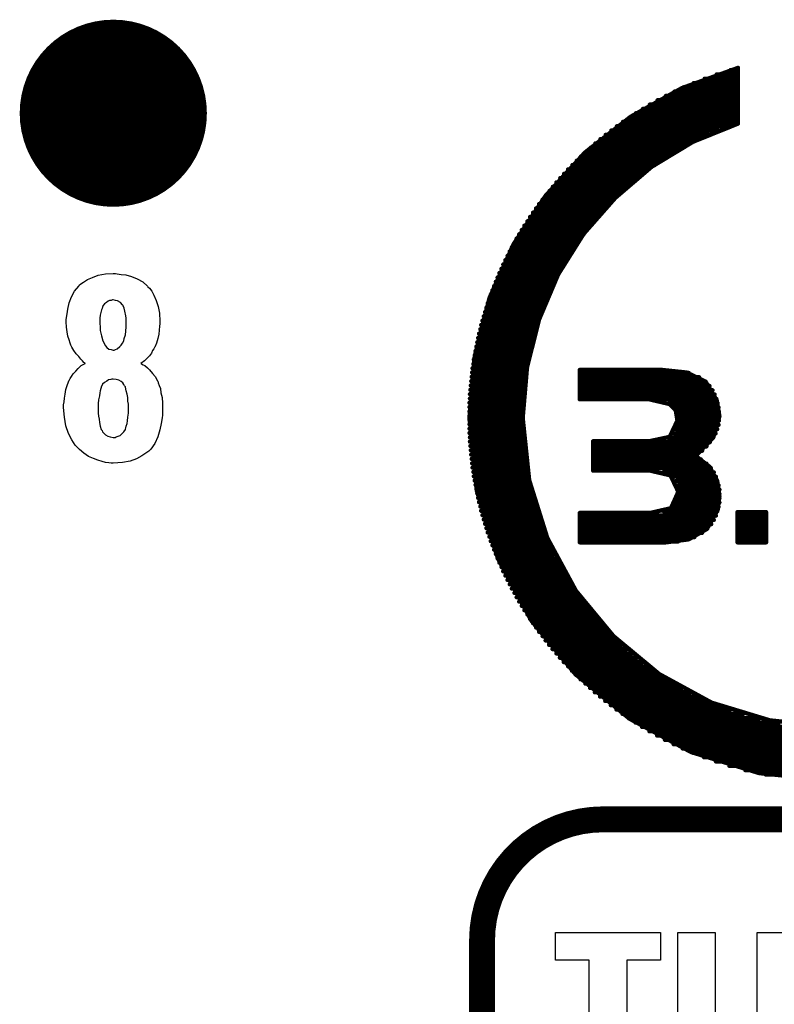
# Model space of a CAD drawing. Extents: x -0.07 to 0.95, y -0.15 to 2.1.
# Tile 15 of 25: x 0.64 to 0.81, y 0.71 to 0.94. Entities that reach past the tile are written whole.
import ezdxf

# ---------------------------------------------------------------- set-up
doc = ezdxf.new("R2010")
doc.units = 0
doc.layers.get('0').update_dxf_attribs({"linetype": 'CONTINUOUS'})
doc.layers.add('gto', color=2, linetype='CONTINUOUS')
doc.layers.add('gts', color=1, linetype='CONTINUOUS')

# ---------------------------------------------------------------- blocks, each defined once
blk = doc.blocks.new('D32')
at = {"const_width": 0.003}
blk.add_lwpolyline([(-0.0015, 0, 1), (0.0015, 0, 1)], format="xyb", close=True, dxfattribs=at)
blk = doc.blocks.new('D63')
at = {"const_width": 0.0005}
blk.add_lwpolyline([(-0.00025, 0, 1), (0.00025, 0, 1)], format="xyb", close=True, dxfattribs=at)
blk = doc.blocks.new('D39')
at = {"const_width": 0.02165}
blk.add_lwpolyline([(-0.010825, 0, 1), (0.010825, 0, 1)], format="xyb", close=True, dxfattribs=at)

msp = doc.modelspace()

# ---------------------------------------------------------------- linework, layer by layer
at = {"layer": 'gto', "color": 2}
for points, const_width in [([(0.7882, 0.9192), (0.8012, 0.9239)], 0.001), ([(0.7963, 0.9224), (0.8012, 0.9224)], 0.001), ([(0.7995, 0.9234), (0.8012, 0.9234)], 0.001), ([(0.8012, 0.911), (0.8012, 0.9239)], 0.001), ([(0.791, 0.9204), (0.8012, 0.9204)], 0.001), ([(0.7935, 0.9214), (0.8012, 0.9214)], 0.001), ([(0.7764, 0.9126), (0.7882, 0.9192)], 0.001), ([(0.7865, 0.9184), (0.8012, 0.9184)], 0.001), ([(0.7886, 0.9194), (0.8012, 0.9194)], 0.001), ([(0.7826, 0.9164), (0.8012, 0.9164)], 0.001), ([(0.7845, 0.9174), (0.8012, 0.9174)], 0.001), ([(0.7776, 0.9134), (0.8012, 0.9134)], 0.001), ([(0.7792, 0.9144), (0.8012, 0.9144)], 0.001), ([(0.7808, 0.9154), (0.8012, 0.9154)], 0.001), ([(0.7658, 0.9043), (0.7764, 0.9126)], 0.001), ([(0.7746, 0.9114), (0.8012, 0.9114)], 0.001), ([(0.7761, 0.9124), (0.8012, 0.9124)], 0.001), ([(0.7908, 0.9068), (0.8012, 0.911)], 0.001), ([(0.7719, 0.9094), (0.7967, 0.9094)], 0.001), ([(0.7732, 0.9104), (0.7994, 0.9104)], 0.001), ([(0.7682, 0.9064), (0.7901, 0.9064)], 0.001), ([(0.7694, 0.9074), (0.7921, 0.9074)], 0.001), ([(0.7706, 0.9084), (0.7943, 0.9084)], 0.001), ([(0.7812, 0.901), (0.7908, 0.9068)], 0.001), ([(0.7567, 0.8943), (0.7658, 0.9043)], 0.001), ([(0.766, 0.9044), (0.7865, 0.9044)], 0.001), ([(0.7671, 0.9054), (0.7882, 0.9054)], 0.001), ([(0.7639, 0.9024), (0.7833, 0.9024)], 0.001), ([(0.7649, 0.9034), (0.7849, 0.9034)], 0.001), ([(0.7619, 0.9004), (0.7805, 0.9004)], 0.001), ([(0.7629, 0.9014), (0.7819, 0.9014)], 0.001), ([(0.7728, 0.8938), (0.7812, 0.901)], 0.001), ([(0.7592, 0.8974), (0.7767, 0.8974)], 0.001), ([(0.7601, 0.8984), (0.7779, 0.8984)], 0.001), ([(0.761, 0.8994), (0.7792, 0.8994)], 0.001), ([(0.7576, 0.8954), (0.7744, 0.8954)], 0.001), ([(0.7584, 0.8964), (0.7756, 0.8964)], 0.001), ([(0.7493, 0.8831), (0.7567, 0.8943)], 0.001), ([(0.756, 0.8934), (0.7724, 0.8934)], 0.001), ([(0.7568, 0.8944), (0.7734, 0.8944)], 0.001), ([(0.7655, 0.8855), (0.7728, 0.8938)], 0.001), ([(0.7545, 0.8914), (0.7704, 0.8914)], 0.001), ([(0.7552, 0.8924), (0.7714, 0.8924)], 0.001), ([(0.7525, 0.8884), (0.7678, 0.8884)], 0.001), ([(0.7531, 0.8894), (0.7687, 0.8894)], 0.001), ([(0.7538, 0.8904), (0.7695, 0.8904)], 0.001), ([(0.7512, 0.8864), (0.7662, 0.8864)], 0.001), ([(0.7518, 0.8874), (0.767, 0.8874)], 0.001), ([(0.75, 0.8844), (0.7647, 0.8844)], 0.001), ([(0.7506, 0.8854), (0.7655, 0.8854)], 0.001), ([(0.7596, 0.8761), (0.7655, 0.8855)], 0.001), ([(0.7437, 0.8706), (0.7493, 0.8831)], 0.001), ([(0.7484, 0.8814), (0.7627, 0.8814)], 0.001), ([(0.7489, 0.8824), (0.7634, 0.8824)], 0.001), ([(0.7495, 0.8834), (0.764, 0.8834)], 0.001), ([(0.7474, 0.8794), (0.7615, 0.8794)], 0.001), ([(0.7479, 0.8804), (0.7621, 0.8804)], 0.001), ([(0.7465, 0.8774), (0.7603, 0.8774)], 0.001), ([(0.7469, 0.8784), (0.7609, 0.8784)], 0.001), ([(0.7456, 0.8754), (0.7593, 0.8754)], 0.001), ([(0.746, 0.8764), (0.7598, 0.8764)], 0.001), ([(0.7552, 0.8657), (0.7596, 0.8761)], 0.001), ([(0.7444, 0.8724), (0.7578, 0.8724)], 0.001), ([(0.7448, 0.8734), (0.7583, 0.8734)], 0.001), ([(0.7452, 0.8744), (0.7588, 0.8744)], 0.001), ([(0.7403, 0.8571), (0.7437, 0.8706)], 0.001), ([(0.7437, 0.8704), (0.7569, 0.8704)], 0.001), ([(0.744, 0.8714), (0.7574, 0.8714)], 0.001), ([(0.743, 0.8684), (0.7561, 0.8684)], 0.001), ([(0.7433, 0.8694), (0.7565, 0.8694)], 0.001), ([(0.7421, 0.8654), (0.7551, 0.8654)], 0.001), ([(0.7424, 0.8664), (0.7554, 0.8664)], 0.001), ([(0.7427, 0.8674), (0.7558, 0.8674)], 0.001), ([(0.7524, 0.8546), (0.7552, 0.8657)], 0.001), ([(0.7416, 0.8634), (0.7544, 0.8634)], 0.001), ([(0.7418, 0.8644), (0.7547, 0.8644)], 0.001), ([(0.7411, 0.8614), (0.7539, 0.8614)], 0.001), ([(0.7413, 0.8624), (0.7541, 0.8624)], 0.001), ([(0.7407, 0.8594), (0.7534, 0.8594)], 0.001), ([(0.7409, 0.8604), (0.7536, 0.8604)], 0.001), ([(0.7391, 0.8429), (0.7403, 0.8571)], 0.001), ([(0.7401, 0.8564), (0.7527, 0.8564)], 0.001), ([(0.7403, 0.8574), (0.7529, 0.8574)], 0.001), ([(0.7405, 0.8584), (0.7531, 0.8584)], 0.001), ([(0.7398, 0.8544), (0.7524, 0.8544)], 0.001), ([(0.74, 0.8554), (0.7525, 0.8554)], 0.001), ([(0.7514, 0.8429), (0.7524, 0.8546)], 0.001), ([(0.7646, 0.854), (0.7836, 0.854)], 0.001), ([(0.7646, 0.8472), (0.7646, 0.854)], 0.001), ([(0.7836, 0.854), (0.7893, 0.8534)], 0.001), ([(0.7396, 0.8524), (0.7521, 0.8524)], 0.001), ([(0.7397, 0.8534), (0.7522, 0.8534)], 0.001), ([(0.7646, 0.8533), (0.7898, 0.8533)], 0.001), ([(0.7646, 0.8523), (0.7922, 0.8523)], 0.001), ([(0.7893, 0.8534), (0.7937, 0.8513)], 0.001), ([(0.7393, 0.8494), (0.7517, 0.8494)], 0.001), ([(0.7394, 0.8504), (0.7518, 0.8504)], 0.001), ([(0.7395, 0.8514), (0.7519, 0.8514)], 0.001), ([(0.7646, 0.8513), (0.7937, 0.8513)], 0.001), ([(0.7646, 0.8503), (0.7946, 0.8503)], 0.001), ([(0.7937, 0.8513), (0.7963, 0.8469)], 0.001), ([(0.7392, 0.8484), (0.7517, 0.8484)], 0.001), ([(0.7392, 0.8474), (0.7516, 0.8474)], 0.001), ([(0.7646, 0.8493), (0.7953, 0.8493)], 0.001), ([(0.7646, 0.8483), (0.7958, 0.8483)], 0.001), ([(0.7646, 0.8473), (0.7962, 0.8473)], 0.001), ([(0.7646, 0.8472), (0.7807, 0.8472)], 0.001), ([(0.7807, 0.8472), (0.7854, 0.8461)], 0.001), ([(0.7391, 0.8464), (0.7515, 0.8464)], 0.001), ([(0.7391, 0.8454), (0.7515, 0.8454)], 0.001), ([(0.7851, 0.8463), (0.7965, 0.8463)], 0.001), ([(0.7854, 0.8461), (0.7868, 0.8447)], 0.001), ([(0.7864, 0.8453), (0.7967, 0.8453)], 0.001), ([(0.7963, 0.8469), (0.7969, 0.8433)], 0.001), ([(0.7391, 0.8444), (0.7515, 0.8444)], 0.001), ([(0.7391, 0.8434), (0.7514, 0.8434)], 0.001), ([(0.7391, 0.8429), (0.7408, 0.826)], 0.001), ([(0.7514, 0.8429), (0.7529, 0.8285)], 0.001), ([(0.7868, 0.8447), (0.7872, 0.8423)], 0.001), ([(0.7869, 0.8443), (0.7968, 0.8443)], 0.001), ([(0.7872, 0.8433), (0.7969, 0.8433)], 0.001), ([(0.7955, 0.8384), (0.7969, 0.8433)], 0.001), ([(0.7391, 0.8424), (0.7514, 0.8424)], 0.001), ([(0.7391, 0.8414), (0.7515, 0.8414)], 0.001), ([(0.7391, 0.8404), (0.7515, 0.8404)], 0.001), ([(0.7854, 0.8385), (0.7872, 0.8423)], 0.001), ([(0.7869, 0.8403), (0.7964, 0.8403)], 0.001), ([(0.7872, 0.8423), (0.7968, 0.8423)], 0.001), ([(0.7872, 0.8413), (0.7967, 0.8413)], 0.001), ([(0.7391, 0.8394), (0.7515, 0.8394)], 0.001), ([(0.7392, 0.8384), (0.7516, 0.8384)], 0.001), ([(0.7807, 0.8375), (0.7854, 0.8385)], 0.001), ([(0.785, 0.8383), (0.7954, 0.8383)], 0.001), ([(0.7864, 0.8393), (0.796, 0.8393)], 0.001), ([(0.7914, 0.8341), (0.7955, 0.8384)], 0.001), ([(0.7392, 0.8374), (0.7516, 0.8374)], 0.001), ([(0.7393, 0.8364), (0.7517, 0.8364)], 0.001), ([(0.7677, 0.8375), (0.7807, 0.8375)], 0.001), ([(0.7677, 0.8307), (0.7677, 0.8375)], 0.001), ([(0.7677, 0.8373), (0.7947, 0.8373)], 0.001), ([(0.7677, 0.8363), (0.7939, 0.8363)], 0.001), ([(0.7394, 0.8354), (0.7518, 0.8354)], 0.001), ([(0.7395, 0.8344), (0.7519, 0.8344)], 0.001), ([(0.7677, 0.8353), (0.7929, 0.8353)], 0.001), ([(0.7677, 0.8343), (0.7917, 0.8343)], 0.001), ([(0.7914, 0.8341), (0.7946, 0.8316)], 0.001), ([(0.7396, 0.8334), (0.7521, 0.8334)], 0.001), ([(0.7397, 0.8324), (0.7522, 0.8324)], 0.001), ([(0.7398, 0.8314), (0.7524, 0.8314)], 0.001), ([(0.7677, 0.8333), (0.7926, 0.8333)], 0.001), ([(0.7677, 0.8323), (0.7939, 0.8323)], 0.001), ([(0.7677, 0.8313), (0.7949, 0.8313)], 0.001), ([(0.7946, 0.8316), (0.7964, 0.8283)], 0.001), ([(0.74, 0.8304), (0.7525, 0.8304)], 0.001), ([(0.7401, 0.8294), (0.7527, 0.8294)], 0.001), ([(0.7677, 0.8307), (0.7809, 0.8307)], 0.001), ([(0.7809, 0.8307), (0.7856, 0.8296)], 0.001), ([(0.784, 0.8303), (0.7956, 0.8303)], 0.001), ([(0.7856, 0.8296), (0.7874, 0.8258)], 0.001), ([(0.786, 0.8293), (0.7961, 0.8293)], 0.001), ([(0.7403, 0.8284), (0.7529, 0.8284)], 0.001), ([(0.7405, 0.8274), (0.7531, 0.8274)], 0.001), ([(0.7529, 0.8285), (0.7571, 0.8151)], 0.001), ([(0.7869, 0.8283), (0.7964, 0.8283)], 0.001), ([(0.7873, 0.8273), (0.7967, 0.8273)], 0.001), ([(0.7964, 0.8283), (0.7969, 0.8248)], 0.001), ([(0.7407, 0.8264), (0.7534, 0.8264)], 0.001), ([(0.7408, 0.826), (0.7457, 0.8103)], 0.001), ([(0.7409, 0.8254), (0.7536, 0.8254)], 0.001), ([(0.7411, 0.8244), (0.7539, 0.8244)], 0.001), ([(0.7857, 0.822), (0.7874, 0.8258)], 0.001), ([(0.7874, 0.8263), (0.7969, 0.8263)], 0.001), ([(0.7874, 0.8253), (0.7969, 0.8253)], 0.001), ([(0.7965, 0.8216), (0.7969, 0.8248)], 0.001), ([(0.7413, 0.8234), (0.7541, 0.8234)], 0.001), ([(0.7416, 0.8224), (0.7544, 0.8224)], 0.001), ([(0.7861, 0.8223), (0.7967, 0.8223)], 0.001), ([(0.7869, 0.8233), (0.7969, 0.8233)], 0.001), ([(0.7873, 0.8243), (0.7969, 0.8243)], 0.001), ([(0.7418, 0.8214), (0.7547, 0.8214)], 0.001), ([(0.7421, 0.8204), (0.7551, 0.8204)], 0.001), ([(0.7646, 0.8141), (0.7646, 0.8209)], 0.001), ([(0.7646, 0.8209), (0.7809, 0.8209)], 0.001), ([(0.7646, 0.8203), (0.7961, 0.8203)], 0.001), ([(0.7809, 0.8209), (0.7857, 0.822)], 0.001), ([(0.784, 0.8213), (0.7964, 0.8213)], 0.001), ([(0.794, 0.8172), (0.7965, 0.8216)], 0.001), ([(0.8011, 0.8141), (0.8011, 0.8211)], 0.001), ([(0.8011, 0.8211), (0.8077, 0.8211)], 0.001), ([(0.8011, 0.8203), (0.8077, 0.8203)], 0.001), ([(0.8077, 0.8141), (0.8077, 0.8211)], 0.001), ([(0.7424, 0.8194), (0.7554, 0.8194)], 0.001), ([(0.7427, 0.8184), (0.7558, 0.8184)], 0.001), ([(0.7646, 0.8193), (0.7956, 0.8193)], 0.001), ([(0.7646, 0.8183), (0.795, 0.8183)], 0.001), ([(0.8011, 0.8193), (0.8077, 0.8193)], 0.001), ([(0.8011, 0.8183), (0.8077, 0.8183)], 0.001), ([(0.743, 0.8174), (0.7561, 0.8174)], 0.001), ([(0.7433, 0.8164), (0.7565, 0.8164)], 0.001), ([(0.7437, 0.8154), (0.7569, 0.8154)], 0.001), ([(0.7646, 0.8173), (0.7941, 0.8173)], 0.001), ([(0.7646, 0.8163), (0.7929, 0.8163)], 0.001), ([(0.7646, 0.8153), (0.7911, 0.8153)], 0.001), ([(0.7898, 0.8148), (0.794, 0.8172)], 0.001), ([(0.8011, 0.8173), (0.8077, 0.8173)], 0.001), ([(0.8011, 0.8163), (0.8077, 0.8163)], 0.001), ([(0.8011, 0.8153), (0.8077, 0.8153)], 0.001), ([(0.744, 0.8144), (0.7574, 0.8144)], 0.001), ([(0.7444, 0.8134), (0.7578, 0.8134)], 0.001), ([(0.7571, 0.8151), (0.7637, 0.8029)], 0.001), ([(0.7646, 0.8143), (0.7873, 0.8143)], 0.001), ([(0.7646, 0.8141), (0.7845, 0.8141)], 0.001), ([(0.7845, 0.8141), (0.7898, 0.8148)], 0.001), ([(0.8011, 0.8143), (0.8077, 0.8143)], 0.001), ([(0.8011, 0.8141), (0.8077, 0.8141)], 0.001), ([(0.7448, 0.8124), (0.7583, 0.8124)], 0.001), ([(0.7452, 0.8114), (0.7587, 0.8114)], 0.001), ([(0.7456, 0.8104), (0.7592, 0.8104)], 0.001), ([(0.7457, 0.8103), (0.7534, 0.796)], 0.001), ([(0.746, 0.8094), (0.7598, 0.8094)], 0.001), ([(0.7465, 0.8084), (0.7603, 0.8084)], 0.001), ([(0.7469, 0.8074), (0.7609, 0.8074)], 0.001), ([(0.7474, 0.8064), (0.7615, 0.8064)], 0.001), ([(0.7479, 0.8054), (0.7621, 0.8054)], 0.001), ([(0.7484, 0.8044), (0.7627, 0.8044)], 0.001), ([(0.7489, 0.8034), (0.7633, 0.8034)], 0.001), ([(0.7495, 0.8024), (0.764, 0.8024)], 0.001), ([(0.7637, 0.8029), (0.7724, 0.7924)], 0.001), ([(0.75, 0.8014), (0.7647, 0.8014)], 0.001), ([(0.7506, 0.8004), (0.7654, 0.8004)], 0.001), ([(0.7512, 0.7994), (0.7662, 0.7994)], 0.001), ([(0.7518, 0.7984), (0.767, 0.7984)], 0.001), ([(0.7525, 0.7974), (0.7678, 0.7974)], 0.001), ([(0.7531, 0.7964), (0.7686, 0.7964)], 0.001), ([(0.7534, 0.796), (0.7636, 0.7836)], 0.001), ([(0.7538, 0.7954), (0.7695, 0.7954)], 0.001), ([(0.7545, 0.7944), (0.7704, 0.7944)], 0.001), ([(0.7552, 0.7934), (0.7714, 0.7934)], 0.001), ([(0.756, 0.7924), (0.7723, 0.7924)], 0.001), ([(0.7567, 0.7914), (0.7734, 0.7914)], 0.001), ([(0.7575, 0.7904), (0.7744, 0.7904)], 0.001), ([(0.7724, 0.7924), (0.783, 0.7836)], 0.001), ([(0.7583, 0.7894), (0.7755, 0.7894)], 0.001), ([(0.7592, 0.7884), (0.7767, 0.7884)], 0.001), ([(0.76, 0.7874), (0.7779, 0.7874)], 0.001), ([(0.7609, 0.7864), (0.7792, 0.7864)], 0.001), ([(0.7619, 0.7854), (0.7805, 0.7854)], 0.001), ([(0.7628, 0.7844), (0.7819, 0.7844)], 0.001), ([(0.7636, 0.7836), (0.7761, 0.7733)], 0.001), ([(0.7638, 0.7834), (0.7833, 0.7834)], 0.001), ([(0.783, 0.7836), (0.7951, 0.777)], 0.001), ([(0.7648, 0.7824), (0.7849, 0.7824)], 0.001), ([(0.7659, 0.7814), (0.7865, 0.7814)], 0.001), ([(0.767, 0.7804), (0.7882, 0.7804)], 0.001), ([(0.7681, 0.7794), (0.7901, 0.7794)], 0.001), ([(0.7693, 0.7784), (0.7921, 0.7784)], 0.001), ([(0.7705, 0.7774), (0.7943, 0.7774)], 0.001), ([(0.7951, 0.777), (0.8086, 0.7729)], 0.001), ([(0.7718, 0.7764), (0.7967, 0.7764)], 0.001), ([(0.7731, 0.7754), (0.7994, 0.7754)], 0.001), ([(0.7745, 0.7744), (0.8024, 0.7744)], 0.001), ([(0.7759, 0.7734), (0.8061, 0.7734)], 0.001), ([(0.7761, 0.7733), (0.7903, 0.7656)], 0.001), ([(0.7775, 0.7724), (0.811, 0.7724)], 0.001), ([(0.8086, 0.7729), (0.823, 0.7714)], 0.001), ([(0.779, 0.7714), (0.8212, 0.7714)], 0.001), ([(0.7807, 0.7704), (0.8653, 0.7704)], 0.001), ([(0.7825, 0.7694), (0.8635, 0.7694)], 0.001), ([(0.7843, 0.7684), (0.8616, 0.7684)], 0.001), ([(0.7863, 0.7674), (0.8597, 0.7674)], 0.001), ([(0.7884, 0.7664), (0.8575, 0.7664)], 0.001), ([(0.7903, 0.7656), (0.8061, 0.7607)], 0.001), ([(0.7908, 0.7654), (0.8552, 0.7654)], 0.001), ([(0.7933, 0.7644), (0.8527, 0.7644)], 0.001), ([(0.7961, 0.7634), (0.8499, 0.7634)], 0.001), ([(0.7992, 0.7624), (0.8468, 0.7624)], 0.001), ([(0.8029, 0.7614), (0.843, 0.7614)], 0.001), ([(0.8061, 0.7607), (0.823, 0.759)], 0.001), ([(0.8076, 0.7604), (0.8384, 0.7604)], 0.001), ([(0.77, 0.75), (0.77, 0.75)], 0.006), ([(0.77, 0.75), (0.77, 0.75)], 0.006), ([(0.77, 0.75), (0.95, 0.75)], 0.006), ([(0.742, -0.022), (0.742, 0.722)], 0.006)]:
    msp.add_lwpolyline(points, dxfattribs=dict(at, const_width=const_width))
for points in [[(0.6576, 0.8762), (0.6585, 0.8761), (0.6596, 0.876), (0.6609, 0.8756), (0.6622, 0.8751), (0.6635, 0.8744), (0.6646, 0.8734), (0.6647, 0.8732), (0.6651, 0.8729), (0.6656, 0.8722), (0.6661, 0.8713), (0.6666, 0.8701), (0.6671, 0.8687), (0.6674, 0.8671), (0.6675, 0.8653), (0.6675, 0.8651), (0.6675, 0.8647), (0.6674, 0.8641), (0.6673, 0.8632), (0.6672, 0.8623), (0.667, 0.8613), (0.6667, 0.8602), (0.6663, 0.8593), (0.6662, 0.8592), (0.6661, 0.8589), (0.6658, 0.8585), (0.6655, 0.8579), (0.6651, 0.8573), (0.6645, 0.8567), (0.6639, 0.8561), (0.6631, 0.8555), (0.6632, 0.8554), (0.6636, 0.8552), (0.664, 0.855), (0.6646, 0.8545), (0.6651, 0.854), (0.6658, 0.8532), (0.6664, 0.8525), (0.6669, 0.8515), (0.667, 0.8514), (0.6671, 0.851), (0.6673, 0.8504), (0.6676, 0.8497), (0.6677, 0.8487), (0.668, 0.8476), (0.6681, 0.8463), (0.6681, 0.845), (0.6681, 0.8449), (0.6681, 0.8447), (0.6681, 0.8444), (0.6681, 0.844), (0.6681, 0.8435), (0.668, 0.8429), (0.6678, 0.8416), (0.6675, 0.8401), (0.667, 0.8385), (0.6663, 0.837), (0.6654, 0.8357), (0.6652, 0.8355), (0.6649, 0.8352), (0.6642, 0.8347), (0.6633, 0.8341), (0.6621, 0.8334), (0.6606, 0.8329), (0.6588, 0.8326), (0.6567, 0.8324), (0.6562, 0.8324), (0.6557, 0.8325), (0.6549, 0.8326), (0.6541, 0.8328), (0.6531, 0.8331), (0.6521, 0.8335), (0.651, 0.834), (0.6499, 0.8347), (0.6489, 0.8356), (0.6479, 0.8366), (0.6471, 0.8378), (0.6463, 0.8393), (0.6457, 0.8411), (0.6454, 0.8431), (0.6452, 0.8453), (0.6452, 0.8454), (0.6452, 0.8455), (0.6452, 0.8459), (0.6453, 0.8466), (0.6454, 0.8475), (0.6456, 0.8484), (0.6457, 0.8495), (0.6461, 0.8506), (0.6465, 0.8516), (0.6466, 0.8517), (0.6467, 0.852), (0.647, 0.8525), (0.6474, 0.8531), (0.648, 0.8537), (0.6486, 0.8543), (0.6493, 0.855), (0.6502, 0.8555), (0.6502, 0.8556), (0.6499, 0.8557), (0.6496, 0.8561), (0.6492, 0.8565), (0.6487, 0.8571), (0.6481, 0.8577), (0.6476, 0.8585), (0.6471, 0.8593), (0.647, 0.8594), (0.6469, 0.8597), (0.6467, 0.8602), (0.6465, 0.861), (0.6462, 0.8618), (0.646, 0.8628), (0.6459, 0.8639), (0.6458, 0.8651), (0.6458, 0.8652), (0.6458, 0.8654), (0.6458, 0.8656), (0.6459, 0.8661), (0.646, 0.867), (0.6462, 0.8681), (0.6465, 0.8695), (0.647, 0.8709), (0.6477, 0.8722), (0.6487, 0.8734), (0.6488, 0.8736), (0.6492, 0.8739), (0.6498, 0.8743), (0.6507, 0.8749), (0.6519, 0.8754), (0.6532, 0.8759), (0.6549, 0.8762), (0.6567, 0.8763), (0.6572, 0.8763), (0.6576, 0.8762)], [(0.6567, 0.8702), (0.6565, 0.8702), (0.6562, 0.8701), (0.6558, 0.8701), (0.6555, 0.8699), (0.6551, 0.8696), (0.6547, 0.8693), (0.6543, 0.8688), (0.6543, 0.8687), (0.6542, 0.8686), (0.6541, 0.8682), (0.654, 0.8679), (0.6538, 0.8673), (0.6537, 0.8667), (0.6536, 0.866), (0.6536, 0.8651), (0.6536, 0.8651), (0.6536, 0.8649), (0.6536, 0.8646), (0.6537, 0.8641), (0.6537, 0.8631), (0.654, 0.8619), (0.6543, 0.8607), (0.6549, 0.8596), (0.6552, 0.8592), (0.6557, 0.8588), (0.6562, 0.8587), (0.6567, 0.8586), (0.6569, 0.8586), (0.6572, 0.8587), (0.6576, 0.8589), (0.6582, 0.8594), (0.6585, 0.8597), (0.6588, 0.8602), (0.6591, 0.8607), (0.6592, 0.8613), (0.6595, 0.8621), (0.6596, 0.863), (0.6597, 0.864), (0.6597, 0.8651), (0.6597, 0.8652), (0.6597, 0.8656), (0.6597, 0.866), (0.6596, 0.8665), (0.6594, 0.8676), (0.6592, 0.8683), (0.659, 0.8688), (0.659, 0.8689), (0.6588, 0.8691), (0.6584, 0.8696), (0.6577, 0.87), (0.6572, 0.8701), (0.6567, 0.8702)], [(0.6567, 0.8519), (0.6564, 0.8519), (0.6561, 0.8518), (0.6556, 0.8517), (0.6552, 0.8514), (0.6547, 0.8511), (0.6542, 0.8507), (0.6539, 0.85), (0.6539, 0.8499), (0.6538, 0.8497), (0.6537, 0.8492), (0.6536, 0.8487), (0.6535, 0.848), (0.6533, 0.8471), (0.6532, 0.8462), (0.6532, 0.845), (0.6532, 0.8449), (0.6532, 0.8445), (0.6532, 0.844), (0.6533, 0.8433), (0.6534, 0.8426), (0.6535, 0.8418), (0.6537, 0.841), (0.6539, 0.8402), (0.6539, 0.8402), (0.6541, 0.84), (0.6542, 0.8397), (0.6546, 0.8393), (0.6549, 0.839), (0.6554, 0.8387), (0.656, 0.8385), (0.6567, 0.8384), (0.6571, 0.8384), (0.6574, 0.8385), (0.6578, 0.8387), (0.6583, 0.8388), (0.6587, 0.8392), (0.6591, 0.8397), (0.6595, 0.8402), (0.6595, 0.8403), (0.6596, 0.8406), (0.6597, 0.841), (0.6599, 0.8416), (0.66, 0.8422), (0.6601, 0.8431), (0.6602, 0.844), (0.6602, 0.845), (0.6602, 0.8452), (0.6602, 0.8455), (0.6602, 0.8461), (0.6601, 0.8468), (0.6601, 0.8476), (0.6599, 0.8484), (0.6597, 0.8492), (0.6595, 0.85), (0.6595, 0.8501), (0.6593, 0.8503), (0.6591, 0.8506), (0.6589, 0.851), (0.6585, 0.8513), (0.658, 0.8516), (0.6574, 0.8518), (0.6567, 0.8519)], [(0.7833, 0.7174), (0.7755, 0.7174), (0.7755, 0.6762), (0.7668, 0.6762), (0.7668, 0.7174), (0.759, 0.7174), (0.759, 0.7238), (0.7833, 0.7238), (0.7833, 0.7174)], [(0.8143, 0.6762), (0.8056, 0.6762), (0.8056, 0.6977), (0.7959, 0.6977), (0.7959, 0.6762), (0.7873, 0.6762), (0.7873, 0.7238), (0.7959, 0.7238), (0.7959, 0.7039), (0.8056, 0.7039), (0.8056, 0.7238), (0.8143, 0.7238), (0.8143, 0.6762)]]:
    msp.add_lwpolyline(points, dxfattribs=at)
at = {"layer": 'gto', "color": 2, "const_width": 0.006}
msp.add_lwpolyline([(0.77, 0.75, 0.414214), (0.742, 0.722)], format="xyb", dxfattribs=at)

# ---------------------------------------------------------------- block references
at = {"layer": 'gto'}
for name, p in [('D63', (0.7963, 0.9224)), ('D63', (0.7995, 0.9234)), ('D63', (0.8012, 0.9239)), ('D63', (0.8012, 0.9239)), ('D63', (0.8012, 0.9234)), ('D63', (0.8012, 0.9224)), ('D63', (0.791, 0.9204)), ('D63', (0.7935, 0.9214)), ('D63', (0.8012, 0.9214)), ('D63', (0.8012, 0.9204)), ('D63', (0.7865, 0.9184)), ('D63', (0.7882, 0.9192)), ('D63', (0.7886, 0.9194)), ('D63', (0.8012, 0.9194)), ('D63', (0.8012, 0.9184)), ('D63', (0.7826, 0.9164)), ('D63', (0.7845, 0.9174)), ('D63', (0.8012, 0.9174)), ('D63', (0.8012, 0.9164)), ('D63', (0.7776, 0.9134)), ('D63', (0.7792, 0.9144)), ('D63', (0.7808, 0.9154)), ('D63', (0.8012, 0.9154)), ('D63', (0.8012, 0.9144)), ('D63', (0.8012, 0.9134)), ('D63', (0.7746, 0.9114)), ('D63', (0.7761, 0.9124)), ('D63', (0.7764, 0.9126)), ('D63', (0.7764, 0.9126)), ('D63', (0.8012, 0.9124)), ('D63', (0.8012, 0.9114)), ('D63', (0.8012, 0.911)), ('D63', (0.8012, 0.911)), ('D63', (0.7719, 0.9094)), ('D63', (0.7732, 0.9104)), ('D63', (0.7967, 0.9094)), ('D63', (0.7994, 0.9104)), ('D63', (0.7682, 0.9064)), ('D63', (0.7694, 0.9074)), ('D63', (0.7706, 0.9084)), ('D63', (0.7901, 0.9064)), ('D63', (0.7908, 0.9068)), ('D63', (0.7908, 0.9068)), ('D63', (0.7921, 0.9074)), ('D63', (0.7943, 0.9084)), ('D63', (0.7658, 0.9043)), ('D63', (0.766, 0.9044)), ('D63', (0.7671, 0.9054)), ('D63', (0.7865, 0.9044)), ('D63', (0.7882, 0.9054)), ('D63', (0.7639, 0.9024)), ('D63', (0.7649, 0.9034)), ('D63', (0.7833, 0.9024)), ('D63', (0.7849, 0.9034)), ('D63', (0.7619, 0.9004)), ('D63', (0.7629, 0.9014)), ('D63', (0.7805, 0.9004)), ('D63', (0.7812, 0.901)), ('D63', (0.7812, 0.901)), ('D63', (0.7819, 0.9014)), ('D63', (0.7592, 0.8974)), ('D63', (0.7601, 0.8984)), ('D63', (0.761, 0.8994)), ('D63', (0.7767, 0.8974)), ('D63', (0.7779, 0.8984)), ('D63', (0.7792, 0.8994)), ('D63', (0.7576, 0.8954)), ('D63', (0.7584, 0.8964)), ('D63', (0.7744, 0.8954)), ('D63', (0.7756, 0.8964)), ('D63', (0.756, 0.8934)), ('D63', (0.7567, 0.8943)), ('D63', (0.7568, 0.8944)), ('D63', (0.7724, 0.8934)), ('D63', (0.7728, 0.8938)), ('D63', (0.7728, 0.8938)), ('D63', (0.7734, 0.8944)), ('D63', (0.7545, 0.8914)), ('D63', (0.7552, 0.8924)), ('D63', (0.7704, 0.8914)), ('D63', (0.7714, 0.8924)), ('D63', (0.7525, 0.8884)), ('D63', (0.7531, 0.8894)), ('D63', (0.7538, 0.8904)), ('D63', (0.7678, 0.8884)), ('D63', (0.7687, 0.8894)), ('D63', (0.7695, 0.8904)), ('D63', (0.7512, 0.8864)), ('D63', (0.7518, 0.8874)), ('D63', (0.7662, 0.8864)), ('D63', (0.767, 0.8874)), ('D63', (0.75, 0.8844)), ('D63', (0.7506, 0.8854)), ('D63', (0.7647, 0.8844)), ('D63', (0.7655, 0.8855)), ('D63', (0.7655, 0.8855)), ('D63', (0.7655, 0.8854)), ('D63', (0.7484, 0.8814)), ('D63', (0.7489, 0.8824)), ('D63', (0.7493, 0.8831)), ('D63', (0.7495, 0.8834)), ('D63', (0.7627, 0.8814)), ('D63', (0.7634, 0.8824)), ('D63', (0.764, 0.8834)), ('D63', (0.7474, 0.8794)), ('D63', (0.7479, 0.8804)), ('D63', (0.7615, 0.8794)), ('D63', (0.7621, 0.8804)), ('D63', (0.7465, 0.8774)), ('D63', (0.7469, 0.8784)), ('D63', (0.7603, 0.8774)), ('D63', (0.7609, 0.8784)), ('D63', (0.7456, 0.8754)), ('D63', (0.746, 0.8764)), ('D63', (0.7593, 0.8754)), ('D63', (0.7596, 0.8761)), ('D63', (0.7596, 0.8761)), ('D63', (0.7598, 0.8764)), ('D63', (0.7444, 0.8724)), ('D63', (0.7448, 0.8734)), ('D63', (0.7452, 0.8744)), ('D63', (0.7578, 0.8724)), ('D63', (0.7583, 0.8734)), ('D63', (0.7588, 0.8744)), ('D63', (0.7437, 0.8706)), ('D63', (0.7437, 0.8706)), ('D63', (0.7437, 0.8704)), ('D63', (0.744, 0.8714)), ('D63', (0.7569, 0.8704)), ('D63', (0.7574, 0.8714)), ('D63', (0.743, 0.8684)), ('D63', (0.7433, 0.8694)), ('D63', (0.7561, 0.8684)), ('D63', (0.7565, 0.8694)), ('D63', (0.7421, 0.8654)), ('D63', (0.7424, 0.8664)), ('D63', (0.7427, 0.8674)), ('D63', (0.7551, 0.8654)), ('D63', (0.7552, 0.8657)), ('D63', (0.7552, 0.8657)), ('D63', (0.7554, 0.8664)), ('D63', (0.7558, 0.8674)), ('D63', (0.7416, 0.8634)), ('D63', (0.7418, 0.8644)), ('D63', (0.7544, 0.8634)), ('D63', (0.7547, 0.8644)), ('D63', (0.7411, 0.8614)), ('D63', (0.7413, 0.8624)), ('D63', (0.7539, 0.8614)), ('D63', (0.7541, 0.8624)), ('D63', (0.7407, 0.8594)), ('D63', (0.7409, 0.8604)), ('D63', (0.7534, 0.8594)), ('D63', (0.7536, 0.8604)), ('D63', (0.7401, 0.8564)), ('D63', (0.7403, 0.8574)), ('D63', (0.7403, 0.8571)), ('D63', (0.7403, 0.8571)), ('D63', (0.7405, 0.8584)), ('D63', (0.7527, 0.8564)), ('D63', (0.7529, 0.8574)), ('D63', (0.7531, 0.8584)), ('D63', (0.7398, 0.8544)), ('D63', (0.74, 0.8554)), ('D63', (0.7524, 0.8546)), ('D63', (0.7524, 0.8546)), ('D63', (0.7524, 0.8544)), ('D63', (0.7525, 0.8554)), ('D63', (0.7646, 0.854)), ('D63', (0.7646, 0.854)), ('D63', (0.7836, 0.854)), ('D63', (0.7836, 0.854)), ('D63', (0.7396, 0.8524)), ('D63', (0.7397, 0.8534)), ('D63', (0.7521, 0.8524)), ('D63', (0.7522, 0.8534)), ('D63', (0.7646, 0.8533)), ('D63', (0.7646, 0.8523)), ('D63', (0.7893, 0.8534)), ('D63', (0.7893, 0.8534)), ('D63', (0.7898, 0.8533)), ('D63', (0.7922, 0.8523)), ('D63', (0.7393, 0.8494)), ('D63', (0.7394, 0.8504)), ('D63', (0.7395, 0.8514)), ('D63', (0.7517, 0.8494)), ('D63', (0.7518, 0.8504)), ('D63', (0.7519, 0.8514)), ('D63', (0.7646, 0.8513)), ('D63', (0.7646, 0.8503)), ('D63', (0.7937, 0.8513)), ('D63', (0.7937, 0.8513)), ('D63', (0.7937, 0.8513)), ('D63', (0.7946, 0.8503)), ('D63', (0.7392, 0.8484)), ('D63', (0.7392, 0.8474)), ('D63', (0.7516, 0.8474)), ('D63', (0.7517, 0.8484)), ('D63', (0.7646, 0.8493)), ('D63', (0.7646, 0.8483)), ('D63', (0.7646, 0.8473)), ('D63', (0.7646, 0.8472)), ('D63', (0.7646, 0.8472)), ('D63', (0.7807, 0.8472)), ('D63', (0.7953, 0.8493)), ('D63', (0.7958, 0.8483)), ('D63', (0.7962, 0.8473)), ('D63', (0.7391, 0.8464)), ('D63', (0.7391, 0.8454)), ('D63', (0.7515, 0.8464)), ('D63', (0.7515, 0.8454)), ('D63', (0.7851, 0.8463)), ('D63', (0.7854, 0.8461)), ('D63', (0.7864, 0.8453)), ('D63', (0.7963, 0.8469)), ('D63', (0.7963, 0.8469)), ('D63', (0.7965, 0.8463)), ('D63', (0.7967, 0.8453)), ('D63', (0.7391, 0.8444)), ('D63', (0.7391, 0.8434)), ('D63', (0.7391, 0.8429)), ('D63', (0.7391, 0.8429)), ('D63', (0.7514, 0.8434)), ('D63', (0.7514, 0.8429)), ('D63', (0.7514, 0.8429)), ('D63', (0.7515, 0.8444)), ('D63', (0.7868, 0.8447)), ('D63', (0.7869, 0.8443)), ('D63', (0.7872, 0.8433)), ('D63', (0.7968, 0.8443)), ('D63', (0.7969, 0.8433)), ('D63', (0.7969, 0.8433)), ('D63', (0.7969, 0.8433)), ('D63', (0.7391, 0.8424)), ('D63', (0.7391, 0.8414)), ('D63', (0.7391, 0.8404)), ('D63', (0.7514, 0.8424)), ('D63', (0.7515, 0.8414)), ('D63', (0.7515, 0.8404)), ('D63', (0.7869, 0.8403)), ('D63', (0.7872, 0.8423)), ('D63', (0.7872, 0.8423)), ('D63', (0.7872, 0.8423)), ('D63', (0.7872, 0.8413)), ('D63', (0.7964, 0.8403)), ('D63', (0.7967, 0.8413)), ('D63', (0.7968, 0.8423)), ('D63', (0.7391, 0.8394)), ('D63', (0.7392, 0.8384)), ('D63', (0.7515, 0.8394)), ('D63', (0.7516, 0.8384)), ('D63', (0.785, 0.8383)), ('D63', (0.7854, 0.8385)), ('D63', (0.7854, 0.8385)), ('D63', (0.7864, 0.8393)), ('D63', (0.7954, 0.8383)), ('D63', (0.7955, 0.8384)), ('D63', (0.7955, 0.8384)), ('D63', (0.796, 0.8393)), ('D63', (0.7392, 0.8374)), ('D63', (0.7393, 0.8364)), ('D63', (0.7516, 0.8374)), ('D63', (0.7517, 0.8364)), ('D63', (0.7677, 0.8375)), ('D63', (0.7677, 0.8375)), ('D63', (0.7677, 0.8373)), ('D63', (0.7677, 0.8363)), ('D63', (0.7807, 0.8375)), ('D63', (0.7807, 0.8375)), ('D63', (0.7939, 0.8363)), ('D63', (0.7947, 0.8373)), ('D63', (0.7394, 0.8354)), ('D63', (0.7395, 0.8344)), ('D63', (0.7518, 0.8354)), ('D63', (0.7519, 0.8344)), ('D63', (0.7677, 0.8353)), ('D63', (0.7677, 0.8343)), ('D63', (0.7914, 0.8341)), ('D63', (0.7914, 0.8341)), ('D63', (0.7917, 0.8343)), ('D63', (0.7929, 0.8353)), ('D63', (0.7396, 0.8334)), ('D63', (0.7397, 0.8324)), ('D63', (0.7398, 0.8314)), ('D63', (0.7521, 0.8334)), ('D63', (0.7522, 0.8324)), ('D63', (0.7524, 0.8314)), ('D63', (0.7677, 0.8333)), ('D63', (0.7677, 0.8323)), ('D63', (0.7677, 0.8313)), ('D63', (0.7926, 0.8333)), ('D63', (0.7939, 0.8323)), ('D63', (0.7946, 0.8316)), ('D63', (0.7946, 0.8316)), ('D63', (0.7949, 0.8313)), ('D63', (0.74, 0.8304)), ('D63', (0.7401, 0.8294)), ('D63', (0.7525, 0.8304)), ('D63', (0.7527, 0.8294)), ('D63', (0.7677, 0.8307)), ('D63', (0.7677, 0.8307)), ('D63', (0.7809, 0.8307)), ('D63', (0.784, 0.8303)), ('D63', (0.7856, 0.8296)), ('D63', (0.786, 0.8293)), ('D63', (0.7956, 0.8303)), ('D63', (0.7961, 0.8293)), ('D63', (0.7403, 0.8284)), ('D63', (0.7405, 0.8274)), ('D63', (0.7529, 0.8285)), ('D63', (0.7529, 0.8285)), ('D63', (0.7529, 0.8284)), ('D63', (0.7531, 0.8274)), ('D63', (0.7869, 0.8283)), ('D63', (0.7873, 0.8273)), ('D63', (0.7964, 0.8283)), ('D63', (0.7964, 0.8283)), ('D63', (0.7964, 0.8283)), ('D63', (0.7967, 0.8273)), ('D63', (0.7407, 0.8264)), ('D63', (0.7408, 0.826)), ('D63', (0.7408, 0.826)), ('D63', (0.7409, 0.8254)), ('D63', (0.7411, 0.8244)), ('D63', (0.7534, 0.8264)), ('D63', (0.7536, 0.8254)), ('D63', (0.7539, 0.8244)), ('D63', (0.7874, 0.8263)), ('D63', (0.7874, 0.8258)), ('D63', (0.7874, 0.8258)), ('D63', (0.7874, 0.8253)), ('D63', (0.7969, 0.8263)), ('D63', (0.7969, 0.8253)), ('D63', (0.7969, 0.8248)), ('D63', (0.7969, 0.8248)), ('D63', (0.7413, 0.8234)), ('D63', (0.7416, 0.8224)), ('D63', (0.7541, 0.8234)), ('D63', (0.7544, 0.8224)), ('D63', (0.7861, 0.8223)), ('D63', (0.7869, 0.8233)), ('D63', (0.7873, 0.8243)), ('D63', (0.7967, 0.8223)), ('D63', (0.7969, 0.8243)), ('D63', (0.7969, 0.8233)), ('D63', (0.7418, 0.8214)), ('D63', (0.7421, 0.8204)), ('D63', (0.7547, 0.8214)), ('D63', (0.7551, 0.8204)), ('D63', (0.7646, 0.8209)), ('D63', (0.7646, 0.8209)), ('D63', (0.7646, 0.8203)), ('D63', (0.7809, 0.8209)), ('D63', (0.7809, 0.8209)), ('D63', (0.784, 0.8213)), ('D63', (0.7857, 0.822)), ('D63', (0.7857, 0.822)), ('D63', (0.7961, 0.8203)), ('D63', (0.7964, 0.8213)), ('D63', (0.7965, 0.8216)), ('D63', (0.8011, 0.8211)), ('D63', (0.8011, 0.8211)), ('D63', (0.8011, 0.8203)), ('D63', (0.8077, 0.8211)), ('D63', (0.8077, 0.8211)), ('D63', (0.8077, 0.8203)), ('D63', (0.7424, 0.8194)), ('D63', (0.7427, 0.8184)), ('D63', (0.7554, 0.8194)), ('D63', (0.7558, 0.8184)), ('D63', (0.7646, 0.8193)), ('D63', (0.7646, 0.8183)), ('D63', (0.795, 0.8183)), ('D63', (0.7956, 0.8193)), ('D63', (0.8011, 0.8193)), ('D63', (0.8011, 0.8183)), ('D63', (0.8077, 0.8193)), ('D63', (0.8077, 0.8183)), ('D63', (0.743, 0.8174)), ('D63', (0.7433, 0.8164)), ('D63', (0.7437, 0.8154)), ('D63', (0.7561, 0.8174)), ('D63', (0.7565, 0.8164)), ('D63', (0.7569, 0.8154)), ('D63', (0.7646, 0.8173)), ('D63', (0.7646, 0.8163)), ('D63', (0.7646, 0.8153)), ('D63', (0.7911, 0.8153)), ('D63', (0.7929, 0.8163)), ('D63', (0.794, 0.8172)), ('D63', (0.7941, 0.8173)), ('D63', (0.8011, 0.8173)), ('D63', (0.8011, 0.8163)), ('D63', (0.8011, 0.8153)), ('D63', (0.8077, 0.8173)), ('D63', (0.8077, 0.8163)), ('D63', (0.8077, 0.8153)), ('D63', (0.744, 0.8144)), ('D63', (0.7444, 0.8134)), ('D63', (0.7571, 0.8151)), ('D63', (0.7574, 0.8144)), ('D63', (0.7578, 0.8134)), ('D63', (0.7646, 0.8143)), ('D63', (0.7646, 0.8141)), ('D63', (0.7646, 0.8141)), ('D63', (0.7845, 0.8141)), ('D63', (0.7873, 0.8143)), ('D63', (0.7898, 0.8148)), ('D63', (0.8011, 0.8143)), ('D63', (0.8011, 0.8141)), ('D63', (0.8011, 0.8141)), ('D63', (0.8077, 0.8143)), ('D63', (0.8077, 0.8141)), ('D63', (0.7448, 0.8124)), ('D63', (0.7452, 0.8114)), ('D63', (0.7583, 0.8124)), ('D63', (0.7587, 0.8114)), ('D63', (0.7456, 0.8104)), ('D63', (0.7457, 0.8103)), ('D63', (0.7457, 0.8103)), ('D63', (0.746, 0.8094)), ('D63', (0.7465, 0.8084)), ('D63', (0.7592, 0.8104)), ('D63', (0.7598, 0.8094)), ('D63', (0.7603, 0.8084)), ('D63', (0.7469, 0.8074)), ('D63', (0.7474, 0.8064)), ('D63', (0.7609, 0.8074)), ('D63', (0.7615, 0.8064)), ('D63', (0.7479, 0.8054)), ('D63', (0.7484, 0.8044)), ('D63', (0.7621, 0.8054)), ('D63', (0.7627, 0.8044)), ('D63', (0.7489, 0.8034)), ('D63', (0.7495, 0.8024)), ('D63', (0.7633, 0.8034)), ('D63', (0.7637, 0.8029)), ('D63', (0.764, 0.8024)), ('D63', (0.75, 0.8014)), ('D63', (0.7506, 0.8004)), ('D63', (0.7512, 0.7994)), ('D63', (0.7647, 0.8014)), ('D63', (0.7654, 0.8004)), ('D63', (0.7662, 0.7994)), ('D63', (0.7518, 0.7984)), ('D63', (0.7525, 0.7974)), ('D63', (0.767, 0.7984)), ('D63', (0.7678, 0.7974)), ('D63', (0.7531, 0.7964)), ('D63', (0.7534, 0.796)), ('D63', (0.7534, 0.796)), ('D63', (0.7538, 0.7954)), ('D63', (0.7686, 0.7964)), ('D63', (0.7695, 0.7954)), ('D63', (0.7545, 0.7944)), ('D63', (0.7552, 0.7934)), ('D63', (0.7704, 0.7944)), ('D63', (0.7714, 0.7934)), ('D63', (0.756, 0.7924)), ('D63', (0.7567, 0.7914)), ('D63', (0.7575, 0.7904)), ('D63', (0.7723, 0.7924)), ('D63', (0.7724, 0.7924)), ('D63', (0.7734, 0.7914)), ('D63', (0.7744, 0.7904)), ('D63', (0.7583, 0.7894)), ('D63', (0.7592, 0.7884)), ('D63', (0.7755, 0.7894)), ('D63', (0.7767, 0.7884)), ('D63', (0.76, 0.7874)), ('D63', (0.7609, 0.7864)), ('D63', (0.7779, 0.7874)), ('D63', (0.7792, 0.7864)), ('D63', (0.7619, 0.7854)), ('D63', (0.7628, 0.7844)), ('D63', (0.7636, 0.7836)), ('D63', (0.7636, 0.7836)), ('D63', (0.7638, 0.7834)), ('D63', (0.7805, 0.7854)), ('D63', (0.7819, 0.7844)), ('D63', (0.783, 0.7836)), ('D63', (0.7833, 0.7834)), ('D63', (0.7648, 0.7824)), ('D63', (0.7659, 0.7814)), ('D63', (0.7849, 0.7824)), ('D63', (0.7865, 0.7814)), ('D63', (0.767, 0.7804)), ('D63', (0.7681, 0.7794)), ('D63', (0.7882, 0.7804)), ('D63', (0.7901, 0.7794)), ('D63', (0.7693, 0.7784)), ('D63', (0.7705, 0.7774)), ('D63', (0.7921, 0.7784)), ('D63', (0.7943, 0.7774)), ('D63', (0.7951, 0.777)), ('D63', (0.7718, 0.7764)), ('D63', (0.7731, 0.7754)), ('D63', (0.7745, 0.7744)), ('D63', (0.7967, 0.7764)), ('D63', (0.7994, 0.7754)), ('D63', (0.8024, 0.7744)), ('D63', (0.7759, 0.7734)), ('D63', (0.7761, 0.7733)), ('D63', (0.7761, 0.7733)), ('D63', (0.7775, 0.7724)), ('D63', (0.8061, 0.7734)), ('D63', (0.8086, 0.7729)), ('D63', (0.8086, 0.7729)), ('D63', (0.779, 0.7714)), ('D63', (0.7807, 0.7704)), ('D63', (0.7825, 0.7694)), ('D63', (0.7843, 0.7684)), ('D63', (0.7863, 0.7674)), ('D63', (0.7884, 0.7664)), ('D63', (0.7903, 0.7656)), ('D63', (0.7903, 0.7656)), ('D63', (0.7908, 0.7654)), ('D63', (0.7933, 0.7644)), ('D63', (0.7961, 0.7634)), ('D63', (0.7992, 0.7624)), ('D63', (0.8029, 0.7614)), ('D63', (0.8061, 0.7607)), ('D63', (0.8061, 0.7607)), ('D63', (0.8076, 0.7604)), ('D32', (0.77, 0.75)), ('D32', (0.77, 0.75)), ('D32', (0.77, 0.75)), ('D32', (0.77, 0.75)), ('D32', (0.742, 0.722)), ('D32', (0.742, 0.722))]:
    msp.add_blockref(name, p, dxfattribs=at)
at = {"layer": 'gts'}
msp.add_blockref('D39', (0.6567, 0.9134), dxfattribs=at)

doc.saveas('drawing.dxf')
